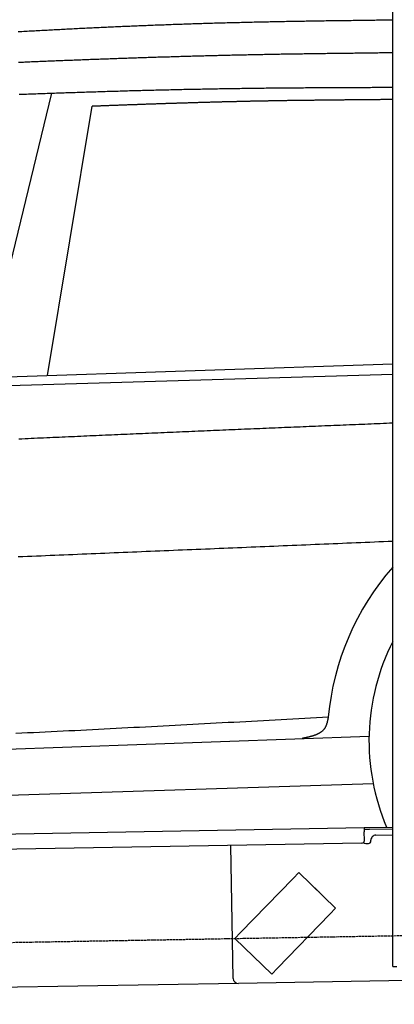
# Model space of a CAD drawing. Extents: x 1073 to 6773, y 5991 to 11616.
# Tile 34 of 58: x 3720 to 4451, y 7998 to 9922. Entities that reach past the tile are written whole.
import ezdxf

# ---------------------------------------------------------------- set-up
doc = ezdxf.new("R2010")
doc.units = 0
doc.linetypes.add('GEN3', pattern=[6.25, 5, -1.25])
doc.layers.get('0').update_dxf_attribs({"linetype": 'CONTINUOUS'})
doc.layers.add('3', color=6, linetype='GEN3')
doc.layers.add('CAR', color=10, linetype='CONTINUOUS')

msp = doc.modelspace()

# ---------------------------------------------------------------- linework, layer by layer
for p, q in [((4447.6, 8072.5), (4447.6, 9969.5)), ((1732.8, 8297.1), (4392.1, 8343.5)), ((4392.1, 8343.5), (4402.1, 8343.7)), ((4392.1, 8343.5), (4392.2, 8335.5)), ((4402.2, 8339.7), (4392.2, 8339.5)), ((4392.5, 8318.5), (4392.2, 8335.5)), ((4402.1, 8343.7), (4447.6, 8344.5)), ((4447.6, 8340.5), (4402.2, 8339.7)), ((4414.8, 8328.9), (4447.6, 8329.5)), ((4387.6, 8313.4), (1732.8, 8267.1)), ((4136.2, 8049), (4131.7, 8308.9)), ((4395.1, 8312.5), (4400.1, 8312.6)), ((4405, 8317.7), (4405, 8318.7)), ((4264.2, 8255.8), (4253.1, 8244.3)), ((4264.2, 8255.8), (4336.1, 8186.4)), ((4150.9, 8138.6), (4253.1, 8244.3)), ((4297.2, 8224.6), (4303.7, 8218.3)), ((4325, 8174.8), (4222.9, 8069.1)), ((4325, 8174.8), (4336.1, 8186.4)), ((4150.9, 8138.6), (4139.8, 8127.1)), ((4211.8, 8057.6), (4139.8, 8127.1)), ((4447.6, 8072.5), (4447.6, 8097.5)), ((4211.8, 8057.6), (4222.9, 8069.1)), ((4447.6, 8072.5), (4455.6, 8072.5)), ((4146.4, 8039.2), (1812.8, 7998.4)), ((4476.5, 8044.9), (4146.4, 8039.2))]:
    msp.add_line(p, q)
for centre, radius, start, end in [((4415, 8318.9), 10, 91, 181), ((4387.5, 8318.4), 5, 271, 1), ((4395, 8317.5), 5, 214.2367, 271), ((4400, 8317.6), 5, 271, 1), ((4296.6, 8223.9), 1, 46, 106), ((4303, 8217.6), 1, 346, 46), ((4146.2, 8049.2), 10, 181, 271)]:
    msp.add_arc(centre, radius, start, end)
at = {"layer": '3'}
msp.add_line((1175.3, 8075.3), (6230.4, 8163.5), dxfattribs=at)
at = {"layer": 'CAR'}
for p, q in [((3643.5, 9205.5), (3782.4, 9778.1)), ((3774, 9226.8), (3861.3, 9752.3)), ((2685.3, 9190.7), (4447.6, 9249.1)), ((2540.4, 9173.6), (4447.6, 9228.9)), ((2491.7, 8452.8), (4401.4, 8522.4)), ((2446.4, 8367), (4409.5, 8429.4))]:
    msp.add_line(p, q, dxfattribs=at)
for points in [[(4447.6, 9920.7, 0), (4444.1, 9920.6, 0), (4440.5, 9920.6, 0), (4437, 9920.6, 0), (4433.5, 9920.5, 0), (4430, 9920.5, 0), (4426.5, 9920.4, 0), (4423, 9920.4, 0), (4419.4, 9920.3, 0), (4415.9, 9920.3, 0), (4412.4, 9920.2, 0), (4408.9, 9920.2, 0), (4405.4, 9920.1, 0), (4401.9, 9920.1, 0), (4398.4, 9920, 0), (4394.9, 9920, 0), (4391.3, 9920, 0), (4387.8, 9919.9, 0), (4384.3, 9919.9, 0), (4380.8, 9919.8, 0), (4377.3, 9919.8, 0), (4373.8, 9919.7, 0), (4370.2, 9919.7, 0), (4366.7, 9919.6, 0), (4363.2, 9919.6, 0), (4359.7, 9919.5, 0), (4356.2, 9919.5, 0), (4352.7, 9919.5, 0), (4349.2, 9919.4, 0), (4345.6, 9919.4, 0), (4342.1, 9919.3, 0), (4338.6, 9919.3, 0), (4335.1, 9919.2, 0), (4331.6, 9919.2, 0), (4328.1, 9919.1, 0), (4324.6, 9919.1, 0), (4321, 9919, 0), (4317.5, 9919, 0), (4314, 9918.9, 0), (4310.5, 9918.9, 0), (4307, 9918.8, 0), (4303.5, 9918.8, 0), (4300, 9918.7, 0), (4296.4, 9918.7, 0), (4292.9, 9918.6, 0), (4289.4, 9918.6, 0), (4285.9, 9918.5, 0), (4282.4, 9918.5, 0), (4278.9, 9918.4, 0), (4275.4, 9918.3, 0), (4271.8, 9918.3, 0), (4268.3, 9918.2, 0), (4264.8, 9918.2, 0), (4261.3, 9918.1, 0), (4257.8, 9918, 0), (4254.3, 9918, 0), (4250.8, 9917.9, 0), (4247.2, 9917.9, 0), (4243.7, 9917.8, 0), (4240.2, 9917.7, 0), (4236.7, 9917.6, 0), (4233.2, 9917.6, 0), (4229.7, 9917.5, 0), (4226.2, 9917.5, 0), (4222.6, 9917.4, 0), (4219.1, 9917.3, 0), (4215.6, 9917.2, 0), (4212.1, 9917.2, 0), (4208.6, 9917.1, 0), (4205.1, 9917, 0), (4201.6, 9916.9, 0), (4198.1, 9916.9, 0), (4194.5, 9916.8, 0), (4191, 9916.7, 0), (4187.5, 9916.6, 0), (4184, 9916.5, 0), (4180.5, 9916.5, 0), (4177, 9916.4, 0), (4173.5, 9916.3, 0), (4169.9, 9916.2, 0), (4166.4, 9916.1, 0), (4162.9, 9916.1, 0), (4159.4, 9916, 0), (4155.9, 9915.9, 0), (4152.4, 9915.8, 0), (4148.9, 9915.7, 0), (4145.4, 9915.6, 0), (4141.8, 9915.5, 0), (4138.3, 9915.4, 0), (4134.8, 9915.4, 0), (4131.3, 9915.2, 0), (4127.8, 9915.2, 0), (4124.3, 9915.1, 0), (4120.8, 9915, 0), (4117.2, 9914.9, 0), (4113.7, 9914.8, 0), (4110.2, 9914.7, 0), (4106.7, 9914.6, 0), (4103.2, 9914.5, 0), (4099.7, 9914.4, 0), (4096.2, 9914.3, 0), (4092.7, 9914.2, 0), (4089.2, 9914.1, 0), (4085.6, 9914, 0), (4082.1, 9913.9, 0), (4078.6, 9913.8, 0), (4075.1, 9913.6, 0), (4071.6, 9913.5, 0), (4068.1, 9913.4, 0), (4064.6, 9913.3, 0), (4061.1, 9913.2, 0), (4057.5, 9913.1, 0), (4054, 9913, 0), (4050.5, 9912.9, 0), (4047, 9912.8, 0), (4043.5, 9912.6, 0), (4040, 9912.5, 0), (4036.5, 9912.4, 0), (4032.9, 9912.3, 0), (4029.4, 9912.1, 0), (4025.9, 9912, 0), (4022.4, 9911.9, 0), (4018.9, 9911.8, 0), (4015.4, 9911.7, 0), (4011.9, 9911.5, 0), (4008.4, 9911.4, 0), (4004.9, 9911.3, 0), (4001.3, 9911.1, 0), (3997.8, 9911, 0), (3994.3, 9910.9, 0), (3990.8, 9910.8, 0), (3987.3, 9910.6, 0), (3983.8, 9910.5, 0), (3980.3, 9910.4, 0), (3976.8, 9910.2, 0), (3973.2, 9910.1, 0), (3969.7, 9910, 0), (3966.2, 9909.8, 0), (3962.7, 9909.7, 0), (3959.2, 9909.5, 0), (3955.7, 9909.4, 0), (3952.2, 9909.2, 0), (3948.7, 9909.1, 0), (3945.2, 9909, 0), (3941.7, 9908.8, 0), (3938.1, 9908.7, 0), (3934.6, 9908.5, 0), (3931.1, 9908.4, 0), (3927.6, 9908.2, 0), (3924.1, 9908.1, 0), (3920.6, 9907.9, 0), (3917.1, 9907.8, 0), (3913.6, 9907.6, 0), (3910.1, 9907.5, 0), (3906.5, 9907.3, 0), (3903, 9907.1, 0), (3899.5, 9907, 0), (3896, 9906.8, 0), (3892.5, 9906.7, 0), (3889, 9906.5, 0), (3885.5, 9906.4, 0), (3882, 9906.2, 0), (3878.4, 9906, 0), (3874.9, 9905.9, 0), (3871.4, 9905.7, 0), (3867.9, 9905.5, 0), (3864.4, 9905.4, 0), (3860.9, 9905.2, 0), (3857.4, 9905, 0), (3853.9, 9904.9, 0), (3850.4, 9904.7, 0), (3846.8, 9904.5, 0), (3843.3, 9904.4, 0), (3839.8, 9904.2, 0), (3836.3, 9904, 0), (3832.8, 9903.8, 0), (3829.3, 9903.6, 0), (3825.8, 9903.5, 0), (3822.3, 9903.3, 0), (3818.8, 9903.1, 0), (3815.3, 9902.9, 0), (3811.8, 9902.8, 0), (3808.2, 9902.6, 0), (3804.7, 9902.4, 0), (3801.2, 9902.2, 0), (3797.7, 9902, 0), (3794.2, 9901.9, 0), (3790.7, 9901.7, 0), (3787.2, 9901.5, 0), (3783.7, 9901.3, 0), (3780.2, 9901.1, 0), (3776.7, 9900.9, 0), (3773.1, 9900.7, 0), (3769.6, 9900.5, 0), (3766.1, 9900.3, 0), (3762.6, 9900.1, 0), (3759.1, 9900, 0), (3755.6, 9899.8, 0), (3752.1, 9899.6, 0), (3748.6, 9899.4, 0), (3745.1, 9899.2, 0), (3741.6, 9899, 0), (3738, 9898.8, 0), (3734.5, 9898.6, 0), (3731, 9898.4, 0), (3727.5, 9898.2, 0), (3724, 9898, 0), (3720.5, 9897.8, 0), (3717, 9897.6, 0)], [(4447.6, 9856.8, 0), (4444.4, 9856.7, 0), (4441.2, 9856.7, 0), (4437.9, 9856.6, 0), (4434.8, 9856.6, 0), (4431.6, 9856.6, 0), (4428.3, 9856.5, 0), (4425.1, 9856.5, 0), (4421.9, 9856.5, 0), (4418.7, 9856.4, 0), (4415.5, 9856.4, 0), (4412.3, 9856.3, 0), (4409.1, 9856.3, 0), (4405.9, 9856.2, 0), (4402.7, 9856.2, 0), (4399.5, 9856.2, 0), (4396.3, 9856.1, 0), (4393.1, 9856.1, 0), (4389.9, 9856.1, 0), (4386.7, 9856, 0), (4383.5, 9856, 0), (4380.3, 9855.9, 0), (4377.1, 9855.9, 0), (4373.9, 9855.9, 0), (4370.7, 9855.8, 0), (4367.5, 9855.8, 0), (4364.3, 9855.7, 0), (4361.1, 9855.7, 0), (4357.9, 9855.7, 0), (4354.6, 9855.6, 0), (4351.4, 9855.6, 0), (4348.2, 9855.5, 0), (4345, 9855.5, 0), (4341.8, 9855.5, 0), (4338.6, 9855.4, 0), (4335.4, 9855.4, 0), (4332.2, 9855.4, 0), (4329, 9855.3, 0), (4325.8, 9855.3, 0), (4322.6, 9855.2, 0), (4319.4, 9855.2, 0), (4316.2, 9855.1, 0), (4313, 9855.1, 0), (4309.8, 9855.1, 0), (4306.6, 9855, 0), (4303.4, 9855, 0), (4300.2, 9854.9, 0), (4297, 9854.9, 0), (4293.8, 9854.9, 0), (4290.6, 9854.8, 0), (4287.4, 9854.8, 0), (4284.1, 9854.7, 0), (4280.9, 9854.7, 0), (4277.8, 9854.6, 0), (4274.5, 9854.6, 0), (4271.3, 9854.5, 0), (4268.1, 9854.5, 0), (4264.9, 9854.4, 0), (4261.7, 9854.4, 0), (4258.5, 9854.3, 0), (4255.3, 9854.3, 0), (4252.1, 9854.2, 0), (4248.9, 9854.2, 0), (4245.7, 9854.1, 0), (4242.5, 9854.1, 0), (4239.3, 9854, 0), (4236.1, 9854, 0), (4232.9, 9853.9, 0), (4229.7, 9853.9, 0), (4226.5, 9853.8, 0), (4223.3, 9853.7, 0), (4220.1, 9853.7, 0), (4216.9, 9853.6, 0), (4213.7, 9853.6, 0), (4210.5, 9853.5, 0), (4207.3, 9853.4, 0), (4204.1, 9853.4, 0), (4200.9, 9853.3, 0), (4197.6, 9853.3, 0), (4194.4, 9853.2, 0), (4191.2, 9853.1, 0), (4188, 9853.1, 0), (4184.8, 9853, 0), (4181.6, 9852.9, 0), (4178.4, 9852.9, 0), (4175.2, 9852.8, 0), (4172, 9852.7, 0), (4168.8, 9852.7, 0), (4165.6, 9852.6, 0), (4162.4, 9852.5, 0), (4159.2, 9852.5, 0), (4156, 9852.4, 0), (4152.8, 9852.3, 0), (4149.6, 9852.3, 0), (4146.4, 9852.2, 0), (4143.2, 9852.1, 0), (4140, 9852, 0), (4136.8, 9852, 0), (4133.6, 9851.9, 0), (4130.4, 9851.8, 0), (4127.2, 9851.8, 0), (4124, 9851.7, 0), (4120.8, 9851.6, 0), (4117.6, 9851.5, 0), (4114.4, 9851.4, 0), (4111.1, 9851.4, 0), (4107.9, 9851.3, 0), (4104.8, 9851.2, 0), (4101.5, 9851.1, 0), (4098.3, 9851, 0), (4095.1, 9851, 0), (4091.9, 9850.9, 0), (4088.7, 9850.8, 0), (4085.5, 9850.7, 0), (4082.3, 9850.6, 0), (4079.1, 9850.5, 0), (4075.9, 9850.5, 0), (4072.7, 9850.4, 0), (4069.5, 9850.3, 0), (4066.3, 9850.2, 0), (4063.1, 9850.1, 0), (4059.9, 9850, 0), (4056.7, 9850, 0), (4053.5, 9849.9, 0), (4050.3, 9849.8, 0), (4047.1, 9849.7, 0), (4043.9, 9849.6, 0), (4040.7, 9849.5, 0), (4037.5, 9849.4, 0), (4034.3, 9849.3, 0), (4031.1, 9849.2, 0), (4027.9, 9849.1, 0), (4024.7, 9849, 0), (4021.5, 9848.9, 0), (4018.3, 9848.8, 0), (4015.1, 9848.8, 0), (4011.8, 9848.6, 0), (4008.7, 9848.6, 0), (4005.4, 9848.5, 0), (4002.2, 9848.4, 0), (3999, 9848.3, 0), (3995.8, 9848.2, 0), (3992.6, 9848.1, 0), (3989.4, 9848, 0), (3986.2, 9847.9, 0), (3983, 9847.8, 0), (3979.8, 9847.7, 0), (3976.6, 9847.6, 0), (3973.4, 9847.5, 0), (3970.2, 9847.4, 0), (3967, 9847.2, 0), (3963.8, 9847.1, 0), (3960.6, 9847, 0), (3957.4, 9846.9, 0), (3954.2, 9846.8, 0), (3951, 9846.7, 0), (3947.8, 9846.6, 0), (3944.6, 9846.5, 0), (3941.4, 9846.4, 0), (3938.2, 9846.3, 0), (3935, 9846.2, 0), (3931.8, 9846.1, 0), (3928.6, 9846, 0), (3925.4, 9845.9, 0), (3922.2, 9845.8, 0), (3919, 9845.6, 0), (3915.8, 9845.5, 0), (3912.6, 9845.4, 0), (3909.4, 9845.3, 0), (3906.2, 9845.2, 0), (3902.9, 9845.1, 0), (3899.8, 9845, 0), (3896.5, 9844.9, 0), (3893.3, 9844.7, 0), (3890.1, 9844.6, 0), (3886.9, 9844.5, 0), (3883.7, 9844.4, 0), (3880.5, 9844.3, 0), (3877.3, 9844.2, 0), (3874.1, 9844, 0), (3870.9, 9843.9, 0), (3867.7, 9843.8, 0), (3864.5, 9843.7, 0), (3861.3, 9843.6, 0), (3858.1, 9843.5, 0), (3854.9, 9843.3, 0), (3851.7, 9843.2, 0), (3848.5, 9843.1, 0), (3845.3, 9843, 0), (3842.1, 9842.9, 0), (3838.9, 9842.7, 0), (3835.7, 9842.6, 0), (3832.5, 9842.5, 0), (3829.3, 9842.4, 0), (3826.1, 9842.2, 0), (3822.9, 9842.1, 0), (3819.7, 9842, 0), (3816.5, 9841.9, 0), (3813.3, 9841.7, 0), (3810.1, 9841.6, 0), (3806.9, 9841.5, 0), (3803.7, 9841.4, 0), (3800.5, 9841.2, 0), (3797.3, 9841.1, 0), (3794.1, 9841, 0), (3790.9, 9840.9, 0), (3787.7, 9840.7, 0), (3784.4, 9840.6, 0), (3781.2, 9840.5, 0), (3778.1, 9840.3, 0), (3774.8, 9840.2, 0), (3771.6, 9840.1, 0), (3768.4, 9840, 0), (3765.2, 9839.8, 0), (3762, 9839.7, 0), (3758.8, 9839.6, 0), (3755.6, 9839.4, 0), (3752.4, 9839.3, 0), (3749.2, 9839.2, 0), (3746, 9839, 0), (3742.8, 9838.9, 0), (3739.6, 9838.8, 0), (3736.4, 9838.6, 0), (3733.2, 9838.5, 0), (3730, 9838.4, 0), (3726.8, 9838.2, 0), (3723.6, 9838.1, 0), (3720.4, 9838, 0), (3717.2, 9837.8, 0)], [(3718.5, 9775.8, 0), (3722.2, 9775.9, 0), (3725.8, 9776, 0), (3729.4, 9776.2, 0), (3733.1, 9776.3, 0), (3736.8, 9776.5, 0), (3740.4, 9776.6, 0), (3744.1, 9776.7, 0), (3747.7, 9776.9, 0), (3751.4, 9777, 0), (3755, 9777.1, 0), (3758.7, 9777.2, 0), (3762.3, 9777.4, 0), (3766, 9777.5, 0), (3769.6, 9777.6, 0), (3773.3, 9777.8, 0), (3776.9, 9777.9, 0), (3780.6, 9778, 0), (3784.2, 9778.2, 0), (3787.9, 9778.3, 0), (3791.5, 9778.4, 0), (3795.2, 9778.5, 0), (3798.8, 9778.7, 0), (3802.5, 9778.8, 0), (3806.2, 9778.9, 0), (3809.8, 9779, 0), (3813.5, 9779.2, 0), (3817.1, 9779.3, 0), (3820.8, 9779.4, 0), (3824.4, 9779.5, 0), (3828.1, 9779.6, 0), (3831.7, 9779.8, 0), (3835.4, 9779.9, 0), (3839, 9780, 0), (3842.7, 9780.1, 0), (3846.3, 9780.2, 0), (3850, 9780.4, 0), (3853.6, 9780.5, 0), (3857.3, 9780.6, 0), (3860.9, 9780.7, 0), (3864.6, 9780.8, 0), (3868.2, 9780.9, 0), (3871.9, 9781, 0), (3875.6, 9781.2, 0), (3879.2, 9781.3, 0), (3882.9, 9781.4, 0), (3886.5, 9781.5, 0), (3890.2, 9781.6, 0), (3893.8, 9781.7, 0), (3897.5, 9781.8, 0), (3901.1, 9781.9, 0), (3904.8, 9782, 0), (3908.4, 9782.1, 0), (3912.1, 9782.2, 0), (3915.7, 9782.4, 0), (3919.4, 9782.5, 0), (3923, 9782.6, 0), (3926.7, 9782.7, 0), (3930.3, 9782.8, 0), (3934, 9782.9, 0), (3937.7, 9783, 0), (3941.3, 9783.1, 0), (3944.9, 9783.2, 0), (3948.6, 9783.3, 0), (3952.3, 9783.4, 0), (3955.9, 9783.5, 0), (3959.6, 9783.6, 0), (3963.2, 9783.6, 0), (3966.9, 9783.8, 0), (3970.5, 9783.8, 0), (3974.2, 9783.9, 0), (3977.8, 9784, 0), (3981.5, 9784.1, 0), (3985.1, 9784.2, 0), (3988.8, 9784.3, 0), (3992.4, 9784.4, 0), (3996.1, 9784.5, 0), (3999.8, 9784.6, 0), (4003.4, 9784.6, 0), (4007.1, 9784.7, 0), (4010.7, 9784.8, 0), (4014.4, 9784.9, 0), (4018, 9785, 0), (4021.7, 9785.1, 0), (4025.3, 9785.1, 0), (4029, 9785.2, 0), (4032.6, 9785.3, 0), (4036.3, 9785.4, 0), (4039.9, 9785.5, 0), (4043.6, 9785.5, 0), (4047.2, 9785.6, 0), (4050.9, 9785.7, 0), (4054.5, 9785.8, 0), (4058.2, 9785.9, 0), (4061.8, 9785.9, 0), (4065.5, 9786, 0), (4069.2, 9786.1, 0), (4072.8, 9786.1, 0), (4076.5, 9786.2, 0), (4080.1, 9786.3, 0), (4083.8, 9786.3, 0), (4087.4, 9786.4, 0), (4091.1, 9786.5, 0), (4094.7, 9786.5, 0), (4098.4, 9786.6, 0), (4102, 9786.7, 0), (4105.7, 9786.7, 0), (4109.3, 9786.8, 0), (4113, 9786.9, 0), (4116.6, 9786.9, 0), (4120.3, 9787, 0), (4124, 9787, 0), (4127.6, 9787.1, 0), (4131.3, 9787.1, 0), (4134.9, 9787.2, 0), (4138.6, 9787.3, 0), (4142.2, 9787.3, 0), (4145.9, 9787.4, 0), (4149.5, 9787.4, 0), (4153.2, 9787.5, 0), (4156.8, 9787.5, 0), (4160.5, 9787.6, 0), (4164.1, 9787.6, 0), (4167.8, 9787.7, 0), (4171.4, 9787.7, 0), (4175.1, 9787.8, 0), (4178.7, 9787.8, 0), (4182.4, 9787.9, 0), (4186, 9787.9, 0), (4189.7, 9787.9, 0), (4193.3, 9788, 0), (4197, 9788, 0), (4200.6, 9788.1, 0), (4204.3, 9788.1, 0), (4207.9, 9788.1, 0), (4211.6, 9788.2, 0), (4215.2, 9788.2, 0), (4218.9, 9788.3, 0), (4222.5, 9788.3, 0), (4226.1, 9788.3, 0), (4229.8, 9788.4, 0), (4233.4, 9788.4, 0), (4237.1, 9788.4, 0), (4240.7, 9788.5, 0), (4244.4, 9788.5, 0), (4248, 9788.5, 0), (4251.6, 9788.6, 0), (4255.3, 9788.6, 0), (4258.9, 9788.6, 0), (4262.6, 9788.6, 0), (4266.2, 9788.7, 0), (4269.8, 9788.7, 0), (4273.5, 9788.7, 0), (4277.1, 9788.8, 0), (4280.8, 9788.8, 0), (4284.4, 9788.8, 0), (4288, 9788.8, 0), (4291.6, 9788.8, 0), (4295.3, 9788.9, 0), (4298.9, 9788.9, 0), (4302.6, 9788.9, 0), (4306.2, 9788.9, 0), (4309.8, 9788.9, 0), (4313.4, 9789, 0), (4317.1, 9789, 0), (4320.7, 9789, 0), (4324.3, 9789, 0), (4327.9, 9789, 0), (4331.6, 9789, 0), (4335.2, 9789, 0), (4338.8, 9789.1, 0), (4342.4, 9789.1, 0), (4346.1, 9789.1, 0), (4349.7, 9789.1, 0), (4353.3, 9789.1, 0), (4356.9, 9789.1, 0), (4360.6, 9789.2, 0), (4364.2, 9789.2, 0), (4367.8, 9789.2, 0), (4371.4, 9789.2, 0), (4375.1, 9789.2, 0), (4378.7, 9789.2, 0), (4382.3, 9789.2, 0), (4385.9, 9789.3, 0), (4389.6, 9789.3, 0), (4393.2, 9789.3, 0), (4396.8, 9789.3, 0), (4400.4, 9789.3, 0), (4404.1, 9789.3, 0), (4407.7, 9789.4, 0), (4411.3, 9789.4, 0), (4414.9, 9789.4, 0), (4418.6, 9789.4, 0), (4422.2, 9789.4, 0), (4425.8, 9789.4, 0), (4429.4, 9789.4, 0), (4433.1, 9789.5, 0), (4436.7, 9789.5, 0), (4440.3, 9789.5, 0), (4443.9, 9789.5, 0), (4447.6, 9789.5, 0)], [(4447.6, 9765.6, 0), (4445.9, 9765.6, 0), (4444.2, 9765.5, 0), (4442.6, 9765.5, 0), (4440.9, 9765.5, 0), (4439.2, 9765.5, 0), (4437.5, 9765.5, 0), (4435.9, 9765.5, 0), (4434.2, 9765.4, 0), (4432.5, 9765.4, 0), (4430.9, 9765.4, 0), (4429.2, 9765.4, 0), (4427.5, 9765.4, 0), (4425.9, 9765.4, 0), (4424.2, 9765.4, 0), (4422.5, 9765.3, 0), (4420.8, 9765.3, 0), (4419.2, 9765.3, 0), (4417.5, 9765.3, 0), (4415.8, 9765.3, 0), (4414.1, 9765.2, 0), (4412.5, 9765.2, 0), (4410.8, 9765.2, 0), (4409.1, 9765.2, 0), (4407.5, 9765.2, 0), (4405.8, 9765.2, 0), (4404.1, 9765.1, 0), (4402.5, 9765.1, 0), (4400.8, 9765.1, 0), (4399.1, 9765.1, 0), (4397.4, 9765.1, 0), (4395.8, 9765.1, 0), (4394.1, 9765, 0), (4392.4, 9765, 0), (4390.8, 9765, 0), (4389.1, 9765, 0), (4387.4, 9765, 0), (4385.8, 9765, 0), (4384.1, 9765, 0), (4382.4, 9764.9, 0), (4380.7, 9764.9, 0), (4379.1, 9764.9, 0), (4377.4, 9764.9, 0), (4375.7, 9764.9, 0), (4374.1, 9764.9, 0), (4372.4, 9764.8, 0), (4370.7, 9764.8, 0), (4369.1, 9764.8, 0), (4367.4, 9764.8, 0), (4365.7, 9764.8, 0), (4364, 9764.8, 0), (4362.4, 9764.7, 0), (4360.7, 9764.7, 0), (4359, 9764.7, 0), (4357.4, 9764.7, 0), (4355.7, 9764.7, 0), (4354, 9764.7, 0), (4352.3, 9764.6, 0), (4350.7, 9764.6, 0), (4349, 9764.6, 0), (4347.3, 9764.6, 0), (4345.7, 9764.6, 0), (4344, 9764.6, 0), (4342.3, 9764.5, 0), (4340.6, 9764.5, 0), (4339, 9764.5, 0), (4337.3, 9764.5, 0), (4335.6, 9764.5, 0), (4334, 9764.5, 0), (4332.3, 9764.5, 0), (4330.6, 9764.4, 0), (4328.9, 9764.4, 0), (4327.3, 9764.4, 0), (4325.6, 9764.4, 0), (4323.9, 9764.4, 0), (4322.3, 9764.4, 0), (4320.6, 9764.3, 0), (4318.9, 9764.3, 0), (4317.3, 9764.3, 0), (4315.6, 9764.3, 0), (4313.9, 9764.3, 0), (4312.2, 9764.2, 0), (4310.6, 9764.2, 0), (4308.9, 9764.2, 0), (4307.2, 9764.2, 0), (4305.6, 9764.2, 0), (4303.9, 9764.1, 0), (4302.2, 9764.1, 0), (4300.6, 9764.1, 0), (4298.9, 9764.1, 0), (4297.2, 9764.1, 0), (4295.5, 9764.1, 0), (4293.9, 9764, 0), (4292.2, 9764, 0), (4290.5, 9764, 0), (4288.9, 9764, 0), (4287.2, 9764, 0), (4285.5, 9763.9, 0), (4283.8, 9763.9, 0), (4282.2, 9763.9, 0), (4280.5, 9763.9, 0), (4278.8, 9763.9, 0), (4277.2, 9763.8, 0), (4275.5, 9763.8, 0), (4273.8, 9763.8, 0), (4272.1, 9763.8, 0), (4270.5, 9763.8, 0), (4268.8, 9763.7, 0), (4267.1, 9763.7, 0), (4265.5, 9763.7, 0), (4263.8, 9763.7, 0), (4262.1, 9763.6, 0), (4260.5, 9763.6, 0), (4258.8, 9763.6, 0), (4257.1, 9763.6, 0), (4255.4, 9763.5, 0), (4253.8, 9763.5, 0), (4252.1, 9763.5, 0), (4250.4, 9763.5, 0), (4248.8, 9763.5, 0), (4247.1, 9763.4, 0), (4245.4, 9763.4, 0), (4243.8, 9763.4, 0), (4242.1, 9763.4, 0), (4240.4, 9763.3, 0), (4238.7, 9763.3, 0), (4237.1, 9763.3, 0), (4235.4, 9763.2, 0), (4233.7, 9763.2, 0), (4232.1, 9763.2, 0), (4230.4, 9763.2, 0), (4228.7, 9763.1, 0), (4227.1, 9763.1, 0), (4225.4, 9763.1, 0), (4223.7, 9763.1, 0), (4222, 9763, 0), (4220.4, 9763, 0), (4218.7, 9763, 0), (4217, 9763, 0), (4215.4, 9762.9, 0), (4213.7, 9762.9, 0), (4212, 9762.9, 0), (4210.3, 9762.8, 0), (4208.7, 9762.8, 0), (4207, 9762.8, 0), (4205.3, 9762.8, 0), (4203.7, 9762.7, 0), (4202, 9762.7, 0), (4200.3, 9762.7, 0), (4198.6, 9762.6, 0), (4197, 9762.6, 0), (4195.3, 9762.6, 0), (4193.6, 9762.5, 0), (4192, 9762.5, 0), (4190.3, 9762.5, 0), (4188.6, 9762.4, 0), (4187, 9762.4, 0), (4185.3, 9762.4, 0), (4183.6, 9762.3, 0), (4181.9, 9762.3, 0), (4180.3, 9762.3, 0), (4178.6, 9762.2, 0), (4176.9, 9762.2, 0), (4175.3, 9762.2, 0), (4173.6, 9762.1, 0), (4171.9, 9762.1, 0), (4170.3, 9762.1, 0), (4168.6, 9762, 0), (4166.9, 9762, 0), (4165.2, 9762, 0), (4163.6, 9761.9, 0), (4161.9, 9761.9, 0), (4160.2, 9761.9, 0), (4158.6, 9761.8, 0), (4156.9, 9761.8, 0), (4155.2, 9761.8, 0), (4153.6, 9761.7, 0), (4151.9, 9761.7, 0), (4150.2, 9761.6, 0), (4148.5, 9761.6, 0), (4146.9, 9761.6, 0), (4145.2, 9761.5, 0), (4143.5, 9761.5, 0), (4141.9, 9761.4, 0), (4140.2, 9761.4, 0), (4138.5, 9761.4, 0), (4136.9, 9761.3, 0), (4135.2, 9761.3, 0), (4133.5, 9761.2, 0), (4131.8, 9761.2, 0), (4130.2, 9761.2, 0), (4128.5, 9761.1, 0), (4126.8, 9761.1, 0), (4125.2, 9761, 0), (4123.5, 9761, 0), (4121.8, 9761, 0), (4120.1, 9760.9, 0), (4118.5, 9760.9, 0), (4116.8, 9760.8, 0), (4115.1, 9760.8, 0), (4113.5, 9760.7, 0), (4111.8, 9760.7, 0), (4110.1, 9760.7, 0), (4108.5, 9760.6, 0), (4106.8, 9760.6, 0), (4105.1, 9760.5, 0), (4103.4, 9760.5, 0), (4101.8, 9760.4, 0), (4100.1, 9760.4, 0), (4098.4, 9760.3, 0), (4096.8, 9760.3, 0), (4095.1, 9760.2, 0), (4093.4, 9760.2, 0), (4091.8, 9760.2, 0), (4090.1, 9760.1, 0), (4088.4, 9760.1, 0), (4086.8, 9760, 0), (4085.1, 9760, 0), (4083.4, 9759.9, 0), (4081.7, 9759.9, 0), (4080.1, 9759.8, 0), (4078.4, 9759.8, 0), (4076.7, 9759.7, 0), (4075.1, 9759.7, 0), (4073.4, 9759.6, 0), (4071.7, 9759.6, 0), (4070.1, 9759.5, 0), (4068.4, 9759.5, 0), (4066.7, 9759.4, 0), (4065, 9759.4, 0), (4063.4, 9759.4, 0), (4061.7, 9759.3, 0), (4060, 9759.2, 0), (4058.4, 9759.2, 0), (4056.7, 9759.1, 0), (4055, 9759.1, 0), (4053.3, 9759, 0), (4051.7, 9759, 0), (4050, 9758.9, 0), (4048.3, 9758.9, 0), (4046.7, 9758.8, 0), (4045, 9758.8, 0), (4043.3, 9758.7, 0), (4041.7, 9758.7, 0), (4040, 9758.6, 0), (4038.3, 9758.6, 0), (4036.7, 9758.5, 0), (4035, 9758.5, 0), (4033.3, 9758.4, 0), (4031.6, 9758.4, 0), (4030, 9758.3, 0), (4028.3, 9758.3, 0), (4026.6, 9758.2, 0), (4025, 9758.1, 0), (4023.3, 9758.1, 0), (4021.6, 9758, 0), (4019.9, 9758, 0), (4018.3, 9757.9, 0), (4016.6, 9757.9, 0), (4014.9, 9757.8, 0), (4013.3, 9757.8, 0), (4011.6, 9757.7, 0), (4009.9, 9757.7, 0), (4008.3, 9757.6, 0), (4006.6, 9757.5, 0), (4004.9, 9757.5, 0), (4003.3, 9757.4, 0), (4001.6, 9757.4, 0), (3999.9, 9757.3, 0), (3998.2, 9757.3, 0), (3996.6, 9757.2, 0), (3994.9, 9757.2, 0), (3993.2, 9757.1, 0), (3991.6, 9757, 0), (3989.9, 9757, 0), (3988.2, 9756.9, 0), (3986.6, 9756.9, 0), (3984.9, 9756.8, 0), (3983.2, 9756.8, 0), (3981.6, 9756.7, 0), (3979.9, 9756.6, 0), (3978.2, 9756.6, 0), (3976.5, 9756.5, 0), (3974.9, 9756.5, 0), (3973.2, 9756.4, 0), (3971.5, 9756.4, 0), (3969.9, 9756.3, 0), (3968.2, 9756.2, 0), (3966.5, 9756.2, 0), (3964.8, 9756.1, 0), (3963.2, 9756.1, 0), (3961.5, 9756, 0), (3959.8, 9756, 0), (3958.2, 9755.9, 0), (3956.5, 9755.8, 0), (3954.8, 9755.8, 0), (3953.2, 9755.7, 0), (3951.5, 9755.7, 0), (3949.8, 9755.6, 0), (3948.2, 9755.5, 0), (3946.5, 9755.5, 0), (3944.8, 9755.4, 0), (3943.1, 9755.4, 0), (3941.5, 9755.3, 0), (3939.8, 9755.2, 0), (3938.1, 9755.2, 0), (3936.5, 9755.1, 0), (3934.8, 9755.1, 0), (3933.1, 9755, 0), (3931.5, 9754.9, 0), (3929.8, 9754.9, 0), (3928.1, 9754.8, 0), (3926.4, 9754.8, 0), (3924.8, 9754.7, 0), (3923.1, 9754.6, 0), (3921.4, 9754.6, 0), (3919.8, 9754.5, 0), (3918.1, 9754.5, 0), (3916.4, 9754.4, 0), (3914.8, 9754.3, 0), (3913.1, 9754.3, 0), (3911.4, 9754.2, 0), (3909.8, 9754.1, 0), (3908.1, 9754.1, 0), (3906.4, 9754, 0), (3904.7, 9754, 0), (3903.1, 9753.9, 0), (3901.4, 9753.8, 0), (3899.7, 9753.8, 0), (3898.1, 9753.7, 0), (3896.4, 9753.6, 0), (3894.7, 9753.6, 0), (3893.1, 9753.5, 0), (3891.4, 9753.5, 0), (3889.7, 9753.4, 0), (3888.1, 9753.3, 0), (3886.4, 9753.3, 0), (3884.7, 9753.2, 0), (3883, 9753.1, 0), (3881.4, 9753.1, 0), (3879.7, 9753, 0), (3878, 9753, 0), (3876.4, 9752.9, 0), (3874.7, 9752.8, 0), (3873, 9752.8, 0), (3871.3, 9752.7, 0), (3869.7, 9752.7, 0), (3868, 9752.6, 0), (3866.3, 9752.5, 0), (3864.7, 9752.5, 0), (3863, 9752.4, 0), (3861.3, 9752.3, 0)], [(3718.1, 9102.9, 0), (3724.1, 9103.1, 0), (3730.2, 9103.4, 0), (3736.2, 9103.7, 0), (3742.2, 9104, 0), (3748.2, 9104.2, 0), (3754.3, 9104.5, 0), (3760.3, 9104.8, 0), (3766.3, 9105, 0), (3772.4, 9105.3, 0), (3778.4, 9105.6, 0), (3784.4, 9105.9, 0), (3790.4, 9106.1, 0), (3796.5, 9106.4, 0), (3802.5, 9106.7, 0), (3808.5, 9106.9, 0), (3814.6, 9107.2, 0), (3820.6, 9107.5, 0), (3826.6, 9107.7, 0), (3832.6, 9108, 0), (3838.7, 9108.3, 0), (3844.7, 9108.5, 0), (3850.7, 9108.8, 0), (3856.8, 9109.1, 0), (3862.8, 9109.4, 0), (3868.8, 9109.6, 0), (3874.8, 9109.9, 0), (3880.9, 9110.1, 0), (3886.9, 9110.4, 0), (3892.9, 9110.7, 0), (3898.9, 9110.9, 0), (3905, 9111.2, 0), (3911, 9111.5, 0), (3917, 9111.7, 0), (3923.1, 9112, 0), (3929.1, 9112.3, 0), (3935.1, 9112.5, 0), (3941.2, 9112.8, 0), (3947.2, 9113, 0), (3953.2, 9113.3, 0), (3959.2, 9113.6, 0), (3965.3, 9113.8, 0), (3971.3, 9114.1, 0), (3977.3, 9114.4, 0), (3983.3, 9114.6, 0), (3989.4, 9114.9, 0), (3995.4, 9115.1, 0), (4001.4, 9115.4, 0), (4007.5, 9115.7, 0), (4013.5, 9115.9, 0), (4019.5, 9116.2, 0), (4025.6, 9116.4, 0), (4031.6, 9116.7, 0), (4037.6, 9117, 0), (4043.6, 9117.2, 0), (4049.7, 9117.5, 0), (4055.7, 9117.7, 0), (4061.7, 9118, 0), (4067.8, 9118.2, 0), (4073.8, 9118.5, 0), (4079.8, 9118.8, 0), (4085.8, 9119, 0), (4091.9, 9119.3, 0), (4097.9, 9119.5, 0), (4103.9, 9119.8, 0), (4109.9, 9120, 0), (4116, 9120.3, 0), (4122, 9120.5, 0), (4128, 9120.8, 0), (4134.1, 9121.1, 0), (4140.1, 9121.3, 0), (4146.1, 9121.6, 0), (4152.1, 9121.8, 0), (4158.2, 9122.1, 0), (4164.2, 9122.3, 0), (4170.2, 9122.6, 0), (4176.3, 9122.8, 0), (4182.3, 9123.1, 0), (4188.3, 9123.3, 0), (4194.4, 9123.6, 0), (4200.4, 9123.8, 0), (4206.4, 9124.1, 0), (4212.4, 9124.4, 0), (4218.5, 9124.6, 0), (4224.5, 9124.9, 0), (4230.5, 9125.1, 0), (4236.6, 9125.4, 0), (4242.6, 9125.6, 0), (4248.6, 9125.9, 0), (4254.6, 9126.1, 0), (4260.7, 9126.4, 0), (4266.7, 9126.6, 0), (4272.7, 9126.9, 0), (4278.8, 9127.1, 0), (4284.8, 9127.4, 0), (4290.8, 9127.6, 0), (4296.8, 9127.8, 0), (4302.9, 9128.1, 0), (4308.9, 9128.3, 0), (4314.9, 9128.6, 0), (4321, 9128.8, 0), (4327, 9129.1, 0), (4333, 9129.3, 0), (4339, 9129.6, 0), (4345.1, 9129.8, 0), (4351.1, 9130.1, 0), (4357.1, 9130.3, 0), (4363.2, 9130.6, 0), (4369.2, 9130.8, 0), (4375.2, 9131.1, 0), (4381.2, 9131.3, 0), (4387.3, 9131.6, 0), (4393.3, 9131.8, 0), (4399.3, 9132, 0), (4405.4, 9132.3, 0), (4411.4, 9132.5, 0), (4417.4, 9132.8, 0), (4423.4, 9133, 0), (4429.5, 9133.3, 0), (4435.5, 9133.5, 0), (4441.5, 9133.8, 0), (4447.6, 9134, 0)], [(4447.6, 8902.6, 0), (4438.6, 8902.2, 0), (4429.7, 8901.8, 0), (4420.8, 8901.5, 0), (4411.9, 8901.1, 0), (4403, 8900.7, 0), (4394.1, 8900.4, 0), (4385.2, 8900, 0), (4376.3, 8899.6, 0), (4367.4, 8899.2, 0), (4358.4, 8898.9, 0), (4349.5, 8898.5, 0), (4340.6, 8898.1, 0), (4331.7, 8897.8, 0), (4322.8, 8897.4, 0), (4313.9, 8897, 0), (4305, 8896.6, 0), (4296.1, 8896.3, 0), (4287.1, 8895.9, 0), (4278.2, 8895.5, 0), (4269.3, 8895.2, 0), (4260.4, 8894.8, 0), (4251.5, 8894.4, 0), (4242.6, 8894, 0), (4233.7, 8893.7, 0), (4224.8, 8893.3, 0), (4215.8, 8892.9, 0), (4206.9, 8892.6, 0), (4198, 8892.2, 0), (4189.1, 8891.8, 0), (4180.2, 8891.5, 0), (4171.3, 8891.1, 0), (4162.4, 8890.7, 0), (4153.4, 8890.3, 0), (4144.5, 8890, 0), (4135.6, 8889.6, 0), (4126.7, 8889.2, 0), (4117.8, 8888.9, 0), (4108.9, 8888.5, 0), (4100, 8888.1, 0), (4091.1, 8887.7, 0), (4082.2, 8887.4, 0), (4073.2, 8887, 0), (4064.3, 8886.6, 0), (4055.4, 8886.3, 0), (4046.5, 8885.9, 0), (4037.6, 8885.5, 0), (4028.7, 8885.1, 0), (4019.8, 8884.8, 0), (4010.8, 8884.4, 0), (4001.9, 8884, 0), (3993, 8883.7, 0), (3984.1, 8883.3, 0), (3975.2, 8882.9, 0), (3966.3, 8882.5, 0), (3957.4, 8882.2, 0), (3948.5, 8881.8, 0), (3939.5, 8881.4, 0), (3930.6, 8881.1, 0), (3921.7, 8880.7, 0), (3912.8, 8880.3, 0), (3903.9, 8880, 0), (3895, 8879.6, 0), (3886.1, 8879.2, 0), (3877.2, 8878.8, 0), (3868.2, 8878.5, 0), (3859.3, 8878.1, 0), (3850.4, 8877.7, 0), (3841.5, 8877.4, 0), (3832.6, 8877, 0), (3823.7, 8876.6, 0), (3814.8, 8876.2, 0), (3805.8, 8875.9, 0), (3796.9, 8875.5, 0), (3788, 8875.1, 0), (3779.1, 8874.8, 0), (3770.2, 8874.4, 0), (3761.3, 8874, 0), (3752.4, 8873.6, 0), (3743.5, 8873.3, 0), (3734.6, 8872.9, 0), (3725.6, 8872.5, 0), (3716.7, 8872.2, 0)], [(3712.2, 8527.9, 0), (3723.7, 8528.4, 0), (3735.2, 8529, 0), (3746.7, 8529.5, 0), (3758.2, 8530.1, 0), (3769.7, 8530.7, 0), (3781.2, 8531.2, 0), (3792.7, 8531.8, 0), (3804.2, 8532.4, 0), (3815.8, 8532.9, 0), (3827.2, 8533.5, 0), (3838.8, 8534.1, 0), (3850.3, 8534.7, 0), (3861.8, 8535.3, 0), (3873.3, 8535.9, 0), (3884.8, 8536.4, 0), (3896.3, 8537, 0), (3907.8, 8537.6, 0), (3919.3, 8538.2, 0), (3930.8, 8538.8, 0), (3942.3, 8539.4, 0), (3953.8, 8540, 0), (3965.3, 8540.6, 0), (3976.8, 8541.2, 0), (3988.3, 8541.8, 0), (3999.8, 8542.4, 0), (4011.3, 8543, 0), (4022.8, 8543.6, 0), (4034.3, 8544.2, 0), (4045.8, 8544.9, 0), (4057.3, 8545.5, 0), (4068.8, 8546.1, 0), (4080.3, 8546.7, 0), (4091.8, 8547.3, 0), (4103.3, 8548, 0), (4114.8, 8548.6, 0), (4126.3, 8549.2, 0), (4137.8, 8549.8, 0), (4149.3, 8550.4, 0), (4160.8, 8551.1, 0), (4172.3, 8551.7, 0), (4183.8, 8552.3, 0), (4195.3, 8553, 0), (4206.8, 8553.6, 0), (4218.3, 8554.2, 0), (4229.8, 8554.9, 0), (4241.3, 8555.5, 0), (4252.8, 8556.1, 0), (4264.3, 8556.8, 0), (4275.8, 8557.4, 0), (4287.3, 8558, 0), (4298.8, 8558.7, 0), (4310.3, 8559.3, 0), (4321.8, 8559.9, 0)], [(4321.8, 8559.9, 0), (4321.8, 8559.5, 0), (4321.7, 8559, 0), (4321.6, 8558.5, 0), (4321.5, 8558.1, 0), (4321.4, 8557.6, 0), (4321.3, 8557.1, 0), (4321.2, 8556.6, 0), (4321.1, 8556.2, 0), (4321, 8555.7, 0), (4320.9, 8555.2, 0), (4320.8, 8554.8, 0), (4320.7, 8554.3, 0), (4320.6, 8553.9, 0), (4320.6, 8553.4, 0), (4320.4, 8552.9, 0), (4320.4, 8552.5, 0), (4320.2, 8552, 0), (4320.1, 8551.6, 0), (4320, 8551.1, 0), (4319.9, 8550.6, 0), (4319.8, 8550.2, 0), (4319.7, 8549.8, 0), (4319.6, 8549.3, 0), (4319.5, 8548.9, 0), (4319.4, 8548.4, 0), (4319.2, 8548, 0), (4319.1, 8547.5, 0), (4319, 8547.1, 0), (4318.9, 8546.7, 0), (4318.7, 8546.2, 0), (4318.6, 8545.8, 0), (4318.4, 8545.4, 0), (4318.3, 8545, 0), (4318.2, 8544.5, 0), (4318, 8544.1, 0), (4317.9, 8543.7, 0), (4317.7, 8543.3, 0), (4317.5, 8542.9, 0), (4317.4, 8542.5, 0), (4317.2, 8542.1, 0), (4317, 8541.7, 0), (4316.9, 8541.3, 0), (4316.7, 8540.9, 0), (4316.5, 8540.5, 0), (4316.3, 8540.1, 0), (4316.1, 8539.8, 0), (4315.9, 8539.4, 0), (4315.7, 8539, 0), (4315.5, 8538.6, 0), (4315.3, 8538.3, 0), (4315.1, 8537.9, 0), (4314.9, 8537.6, 0), (4314.6, 8537.2, 0), (4314.4, 8536.9, 0), (4314.2, 8536.5, 0), (4313.9, 8536.2, 0), (4313.7, 8535.9, 0), (4313.4, 8535.5, 0), (4313.2, 8535.2, 0), (4312.9, 8534.9, 0), (4312.6, 8534.6, 0), (4312.4, 8534.3, 0), (4312.1, 8534, 0), (4311.8, 8533.7, 0), (4311.5, 8533.4, 0), (4311.2, 8533.1, 0), (4310.9, 8532.8, 0), (4310.6, 8532.5, 0), (4310.3, 8532.2, 0), (4310, 8532, 0), (4309.7, 8531.7, 0), (4309.4, 8531.4, 0), (4309.1, 8531.2, 0), (4308.7, 8530.9, 0), (4308.4, 8530.6, 0), (4308.1, 8530.4, 0), (4307.7, 8530.1, 0), (4307.4, 8529.9, 0), (4307.1, 8529.7, 0), (4306.7, 8529.4, 0), (4306.4, 8529.2, 0), (4306, 8529, 0), (4305.6, 8528.7, 0), (4305.3, 8528.5, 0), (4304.9, 8528.3, 0), (4304.5, 8528, 0), (4304.1, 8527.8, 0), (4303.8, 8527.6, 0), (4303.4, 8527.4, 0), (4303, 8527.2, 0), (4302.6, 8527, 0), (4302.2, 8526.8, 0), (4301.8, 8526.6, 0), (4301.4, 8526.4, 0), (4301, 8526.2, 0), (4300.6, 8526, 0), (4300.2, 8525.8, 0), (4299.8, 8525.6, 0), (4299.4, 8525.5, 0), (4299, 8525.3, 0), (4298.6, 8525.1, 0), (4298.1, 8524.9, 0), (4297.7, 8524.8, 0), (4297.3, 8524.6, 0), (4296.8, 8524.4, 0), (4296.4, 8524.2, 0), (4296, 8524.1, 0), (4295.5, 8523.9, 0), (4295.1, 8523.8, 0), (4294.6, 8523.6, 0), (4294.2, 8523.5, 0), (4293.8, 8523.3, 0), (4293.3, 8523.1, 0), (4292.9, 8523, 0), (4292.4, 8522.9, 0), (4291.9, 8522.7, 0), (4291.5, 8522.6, 0), (4291, 8522.4, 0), (4290.6, 8522.3, 0), (4290.1, 8522.1, 0), (4289.6, 8522, 0), (4289.1, 8521.9, 0), (4288.7, 8521.8, 0), (4288.2, 8521.6, 0), (4287.7, 8521.5, 0), (4287.2, 8521.4, 0), (4286.8, 8521.2, 0), (4286.3, 8521.1, 0), (4285.8, 8521, 0), (4285.3, 8520.9, 0), (4284.9, 8520.7, 0), (4284.4, 8520.6, 0), (4283.9, 8520.5, 0), (4283.4, 8520.4, 0), (4282.9, 8520.3, 0), (4282.4, 8520.1, 0), (4281.9, 8520, 0), (4281.4, 8519.9, 0), (4280.9, 8519.8, 0), (4280.4, 8519.7, 0), (4279.9, 8519.6, 0), (4279.4, 8519.5, 0), (4278.9, 8519.4, 0), (4278.4, 8519.2, 0), (4277.9, 8519.1, 0), (4277.5, 8519, 0), (4277, 8518.9, 0), (4276.5, 8518.8, 0), (4275.9, 8518.7, 0), (4275.4, 8518.6, 0), (4274.9, 8518.5, 0), (4274.4, 8518.4, 0), (4273.9, 8518.3, 0), (4273.4, 8518.2, 0), (4272.9, 8518.1, 0), (4272.4, 8518, 0), (4271.9, 8517.9, 0), (4271.4, 8517.8, 0), (4270.9, 8517.7, 0)]]:
    msp.add_polyline3d(points, dxfattribs=at)
for centre, radius, start, end in [((4837.4, 8511.2), 517.9, 138.8326, 174.5949), ((4832.1, 8512.8), 430.8, 153.2053, 203.0386)]:
    msp.add_arc(centre, radius, start, end, dxfattribs=at)

doc.saveas('drawing.dxf')
